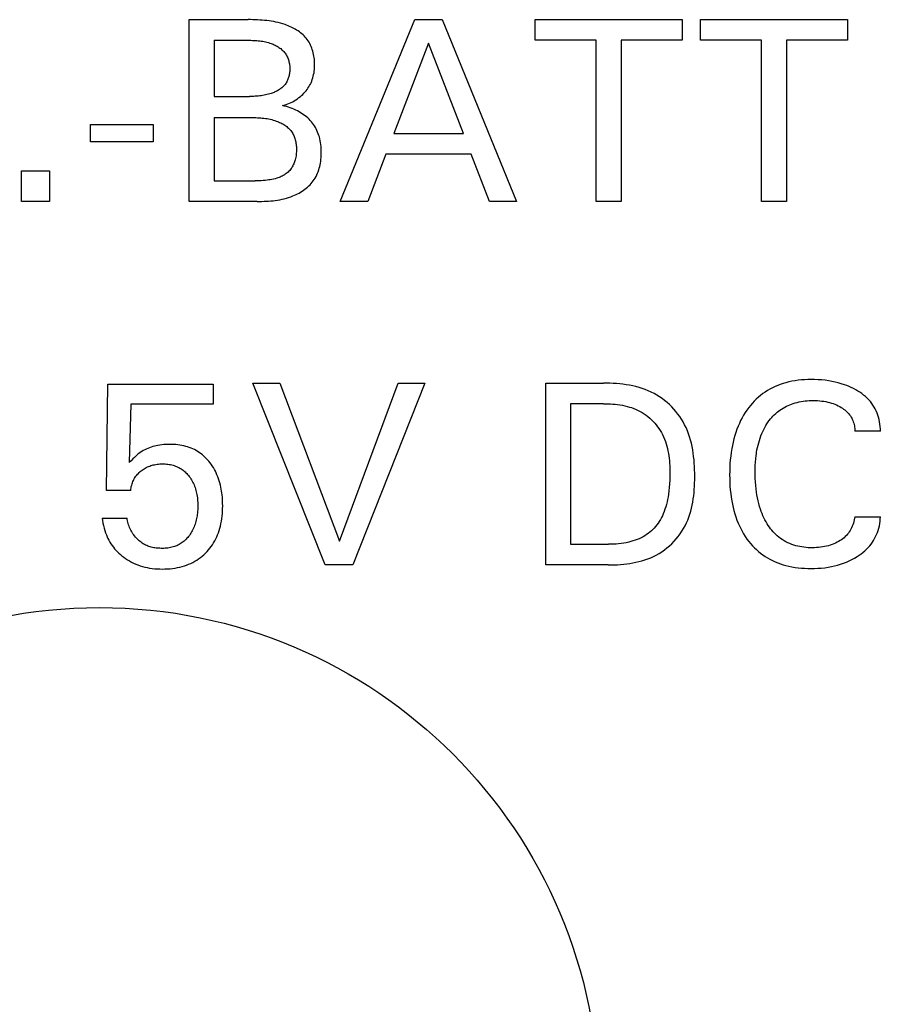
# Model space of a CAD drawing. Extents: x 0 to 841, y 0 to 594.
# Tile 5 of 65: x 131.01 to 140.48, y 309.4 to 320.24. Entities that reach past the tile are written whole.
import ezdxf

# ---------------------------------------------------------------- set-up
doc = ezdxf.new("R2010")
doc.units = 0
doc.header["$LTSCALE"] = 46.255
doc.layers.add('20000_FRONT_O', color=7, linetype='CONTINUOUS')

msp = doc.modelspace()

# ---------------------------------------------------------------- linework, layer by layer
at = {"layer": '20000_FRONT_O', "color": 7, "linetype": 'CONTINUOUS'}
for p, q in [((132.871, 318.238), (132.871, 320.238)), ((132.871, 320.238), (133.519, 320.238)), ((133.545, 320.238), (133.519, 320.238)), ((133.57, 320.237), (133.545, 320.238)), ((133.596, 320.237), (133.57, 320.237)), ((133.622, 320.236), (133.596, 320.237)), ((133.647, 320.234), (133.622, 320.236)), ((133.673, 320.233), (133.647, 320.234)), ((133.699, 320.23), (133.673, 320.233)), ((133.724, 320.228), (133.699, 320.23)), ((133.75, 320.225), (133.724, 320.228)), ((133.775, 320.221), (133.75, 320.225)), ((133.801, 320.216), (133.775, 320.221)), ((133.826, 320.211), (133.801, 320.216)), ((133.851, 320.205), (133.826, 320.211)), ((134.532, 318.238), (135.353, 320.238)), ((135.353, 320.238), (135.654, 320.238)), ((135.654, 320.238), (136.474, 318.238)), ((136.681, 320.011), (136.681, 320.238)), ((136.681, 320.238), (138.296, 320.238)), ((138.296, 320.238), (138.296, 320.011)), ((138.501, 320.011), (138.501, 320.238)), ((138.501, 320.238), (140.116, 320.238)), ((140.116, 320.238), (140.116, 320.011)), ((133.876, 320.199), (133.851, 320.205)), ((133.901, 320.191), (133.876, 320.199)), ((133.926, 320.183), (133.901, 320.191)), ((133.943, 320.177), (133.926, 320.183)), ((133.959, 320.171), (133.943, 320.177)), ((133.976, 320.164), (133.959, 320.171)), ((133.992, 320.157), (133.976, 320.164)), ((134.008, 320.149), (133.992, 320.157)), ((134.024, 320.141), (134.008, 320.149)), ((134.039, 320.132), (134.024, 320.141)), ((134.054, 320.123), (134.039, 320.132)), ((134.069, 320.114), (134.054, 320.123)), ((134.084, 320.104), (134.069, 320.114)), ((134.098, 320.093), (134.084, 320.104)), ((133.145, 320.011), (133.145, 319.393)), ((133.145, 320.011), (133.535, 320.011)), ((133.535, 320.011), (133.551, 320.011)), ((133.551, 320.011), (133.567, 320.01)), ((133.567, 320.01), (133.583, 320.01)), ((133.583, 320.01), (133.6, 320.009)), ((133.6, 320.009), (133.616, 320.008)), ((133.616, 320.008), (133.632, 320.006)), ((133.632, 320.006), (133.648, 320.004)), ((133.648, 320.004), (133.664, 320.002)), ((133.664, 320.002), (133.68, 320)), ((133.68, 320), (133.696, 319.997)), ((133.696, 319.997), (133.712, 319.994)), ((133.712, 319.994), (133.727, 319.99)), ((134.111, 320.082), (134.098, 320.093)), ((134.124, 320.071), (134.111, 320.082)), ((134.137, 320.059), (134.124, 320.071)), ((134.149, 320.046), (134.137, 320.059)), ((134.16, 320.033), (134.149, 320.046)), ((134.17, 320.02), (134.16, 320.033)), ((134.18, 320.005), (134.17, 320.02)), ((134.19, 319.99), (134.18, 320.005)), ((134.199, 319.975), (134.19, 319.99)), ((137.352, 320.011), (136.681, 320.011)), ((137.352, 318.238), (137.352, 320.011)), ((137.625, 320.011), (137.625, 318.238)), ((138.296, 320.011), (137.625, 320.011)), ((139.172, 320.011), (138.501, 320.011)), ((139.172, 318.238), (139.172, 320.011)), ((139.445, 320.011), (139.445, 318.238)), ((140.116, 320.011), (139.445, 320.011)), ((133.727, 319.99), (133.743, 319.986)), ((133.743, 319.986), (133.759, 319.981)), ((133.759, 319.981), (133.774, 319.975)), ((133.774, 319.975), (133.785, 319.971)), ((133.785, 319.971), (133.796, 319.967)), ((133.796, 319.967), (133.807, 319.962)), ((133.807, 319.962), (133.818, 319.957)), ((133.818, 319.957), (133.829, 319.951)), ((133.829, 319.951), (133.839, 319.945)), ((133.839, 319.945), (133.849, 319.939)), ((133.849, 319.939), (133.859, 319.933)), ((133.859, 319.933), (133.869, 319.926)), ((133.869, 319.926), (133.878, 319.919)), ((133.878, 319.919), (133.887, 319.911)), ((133.887, 319.911), (133.896, 319.904)), ((133.896, 319.904), (133.905, 319.896)), ((133.905, 319.896), (133.913, 319.887)), ((133.913, 319.887), (133.92, 319.878)), ((134.206, 319.959), (134.199, 319.975)), ((134.214, 319.943), (134.206, 319.959)), ((134.22, 319.926), (134.214, 319.943)), ((134.226, 319.909), (134.22, 319.926)), ((134.232, 319.892), (134.226, 319.909)), ((134.236, 319.874), (134.232, 319.892)), ((135.505, 319.98), (135.122, 318.986)), ((135.889, 318.986), (135.505, 319.98)), ((133.92, 319.878), (133.927, 319.869)), ((133.927, 319.869), (133.934, 319.86)), ((133.934, 319.86), (133.94, 319.85)), ((133.94, 319.85), (133.945, 319.84)), ((133.945, 319.84), (133.95, 319.83)), ((133.95, 319.83), (133.955, 319.819)), ((133.955, 319.819), (133.959, 319.808)), ((133.959, 319.808), (133.963, 319.797)), ((133.963, 319.797), (133.966, 319.786)), ((133.966, 319.786), (133.969, 319.775)), ((133.969, 319.775), (133.972, 319.763)), ((134.24, 319.856), (134.236, 319.874)), ((134.244, 319.838), (134.24, 319.856)), ((134.246, 319.82), (134.244, 319.838)), ((134.249, 319.802), (134.246, 319.82)), ((134.25, 319.784), (134.249, 319.802)), ((134.251, 319.766), (134.25, 319.784)), ((133.972, 319.763), (133.974, 319.751)), ((133.974, 319.751), (133.976, 319.74)), ((133.976, 319.74), (133.977, 319.728)), ((133.977, 319.669), (133.976, 319.658)), ((133.977, 319.728), (133.978, 319.716)), ((133.978, 319.681), (133.977, 319.669)), ((133.978, 319.716), (133.978, 319.704)), ((133.978, 319.704), (133.978, 319.692)), ((133.978, 319.692), (133.978, 319.681)), ((134.245, 319.652), (134.247, 319.671)), ((134.247, 319.671), (134.25, 319.69)), ((134.25, 319.69), (134.251, 319.709)), ((134.252, 319.747), (134.251, 319.766)), ((134.251, 319.709), (134.252, 319.728)), ((134.252, 319.728), (134.252, 319.747)), ((133.95, 319.563), (133.945, 319.553)), ((133.954, 319.572), (133.95, 319.563)), ((133.958, 319.583), (133.954, 319.572)), ((133.962, 319.593), (133.958, 319.583)), ((133.965, 319.603), (133.962, 319.593)), ((133.968, 319.614), (133.965, 319.603)), ((133.971, 319.625), (133.968, 319.614)), ((133.973, 319.636), (133.971, 319.625)), ((133.975, 319.647), (133.973, 319.636)), ((133.976, 319.658), (133.975, 319.647)), ((134.212, 319.544), (134.22, 319.561)), ((134.22, 319.561), (134.226, 319.579)), ((134.226, 319.579), (134.232, 319.597)), ((134.232, 319.597), (134.237, 319.615)), ((134.237, 319.615), (134.241, 319.633)), ((134.241, 319.633), (134.245, 319.652)), ((133.835, 319.452), (133.825, 319.447)), ((133.845, 319.457), (133.835, 319.452)), ((133.854, 319.463), (133.845, 319.457)), ((133.864, 319.468), (133.854, 319.463)), ((133.873, 319.475), (133.864, 319.468)), ((133.881, 319.481), (133.873, 319.475)), ((133.89, 319.488), (133.881, 319.481)), ((133.898, 319.495), (133.89, 319.488)), ((133.906, 319.502), (133.898, 319.495)), ((133.913, 319.51), (133.906, 319.502)), ((133.92, 319.518), (133.913, 319.51)), ((133.927, 319.526), (133.92, 319.518)), ((133.933, 319.535), (133.927, 319.526)), ((133.939, 319.544), (133.933, 319.535)), ((133.945, 319.553), (133.939, 319.544)), ((134.146, 319.442), (134.157, 319.456)), ((134.157, 319.456), (134.168, 319.469)), ((134.168, 319.469), (134.178, 319.484)), ((134.178, 319.484), (134.188, 319.498)), ((134.188, 319.498), (134.197, 319.513)), ((134.197, 319.513), (134.205, 319.529)), ((134.205, 319.529), (134.212, 319.544)), ((133.145, 319.393), (133.535, 319.393)), ((133.551, 319.393), (133.535, 319.393)), ((133.567, 319.394), (133.551, 319.393)), ((133.583, 319.394), (133.567, 319.394)), ((133.599, 319.395), (133.583, 319.394)), ((133.615, 319.396), (133.599, 319.395)), ((133.631, 319.397), (133.615, 319.396)), ((133.647, 319.399), (133.631, 319.397)), ((133.663, 319.401), (133.647, 319.399)), ((133.679, 319.403), (133.663, 319.401)), ((133.695, 319.406), (133.679, 319.403)), ((133.711, 319.409), (133.695, 319.406)), ((133.727, 319.413), (133.711, 319.409)), ((133.743, 319.417), (133.727, 319.413)), ((133.758, 319.421), (133.743, 319.417)), ((133.774, 319.426), (133.758, 319.421)), ((133.784, 319.43), (133.774, 319.426)), ((133.795, 319.434), (133.784, 319.43)), ((133.805, 319.438), (133.795, 319.434)), ((133.815, 319.442), (133.805, 319.438)), ((133.825, 319.447), (133.815, 319.442)), ((134.011, 319.335), (134.028, 319.345)), ((134.028, 319.345), (134.046, 319.356)), ((134.046, 319.356), (134.063, 319.368)), ((134.063, 319.368), (134.079, 319.38)), ((134.079, 319.38), (134.095, 319.393)), ((134.095, 319.393), (134.108, 319.404)), ((134.108, 319.404), (134.121, 319.416)), ((134.121, 319.416), (134.134, 319.429)), ((134.134, 319.429), (134.146, 319.442)), ((133.899, 319.292), (133.918, 319.297)), ((133.92, 319.287), (133.899, 319.292)), ((133.918, 319.297), (133.937, 319.303)), ((133.942, 319.281), (133.92, 319.287)), ((133.937, 319.303), (133.956, 319.31)), ((133.963, 319.274), (133.942, 319.281)), ((133.956, 319.31), (133.974, 319.318)), ((133.984, 319.267), (133.963, 319.274)), ((133.974, 319.318), (133.993, 319.326)), ((134.004, 319.26), (133.984, 319.267)), ((133.993, 319.326), (134.011, 319.335)), ((134.024, 319.252), (134.004, 319.26)), ((134.043, 319.243), (134.024, 319.252)), ((134.062, 319.234), (134.043, 319.243)), ((134.08, 319.224), (134.062, 319.234)), ((133.145, 319.16), (133.145, 318.464)), ((133.145, 319.16), (133.57, 319.16)), ((133.57, 319.16), (133.588, 319.16)), ((133.588, 319.16), (133.605, 319.16)), ((133.605, 319.16), (133.623, 319.159)), ((133.623, 319.159), (133.64, 319.158)), ((133.64, 319.158), (133.658, 319.157)), ((133.658, 319.157), (133.675, 319.155)), ((133.675, 319.155), (133.693, 319.153)), ((133.693, 319.153), (133.71, 319.151)), ((133.71, 319.151), (133.728, 319.149)), ((133.728, 319.149), (133.745, 319.145)), ((133.745, 319.145), (133.762, 319.142)), ((133.762, 319.142), (133.779, 319.138)), ((133.779, 319.138), (133.796, 319.133)), ((133.796, 319.133), (133.813, 319.128)), ((133.813, 319.128), (133.83, 319.122)), ((134.097, 319.214), (134.08, 319.224)), ((134.114, 319.203), (134.097, 319.214)), ((134.131, 319.192), (134.114, 319.203)), ((134.147, 319.18), (134.131, 319.192)), ((134.161, 319.168), (134.147, 319.18)), ((134.176, 319.156), (134.161, 319.168)), ((134.19, 319.142), (134.176, 319.156)), ((134.203, 319.129), (134.19, 319.142)), ((134.216, 319.114), (134.203, 319.129)), ((131.785, 318.895), (131.785, 319.084)), ((131.785, 319.084), (132.474, 319.084)), ((132.474, 319.084), (132.474, 318.895)), ((133.83, 319.122), (133.842, 319.118)), ((133.842, 319.118), (133.854, 319.113)), ((133.854, 319.113), (133.866, 319.108)), ((133.866, 319.108), (133.878, 319.102)), ((133.878, 319.102), (133.89, 319.096)), ((133.89, 319.096), (133.901, 319.09)), ((133.901, 319.09), (133.912, 319.083)), ((133.912, 319.083), (133.923, 319.076)), ((133.923, 319.076), (133.934, 319.069)), ((133.934, 319.069), (133.944, 319.061)), ((133.944, 319.061), (133.954, 319.053)), ((133.954, 319.053), (133.963, 319.045)), ((133.963, 319.045), (133.972, 319.036)), ((133.972, 319.036), (133.981, 319.027)), ((133.981, 319.027), (133.989, 319.017)), ((133.989, 319.017), (133.996, 319.007)), ((134.228, 319.099), (134.216, 319.114)), ((134.239, 319.084), (134.228, 319.099)), ((134.25, 319.068), (134.239, 319.084)), ((134.26, 319.052), (134.25, 319.068)), ((134.269, 319.035), (134.26, 319.052)), ((134.277, 319.018), (134.269, 319.035)), ((134.285, 319.001), (134.277, 319.018)), ((133.996, 319.007), (134.003, 318.997)), ((134.003, 318.997), (134.01, 318.987)), ((134.01, 318.987), (134.016, 318.976)), ((134.016, 318.976), (134.021, 318.964)), ((134.021, 318.964), (134.026, 318.953)), ((134.026, 318.953), (134.03, 318.941)), ((134.03, 318.941), (134.034, 318.929)), ((134.034, 318.929), (134.038, 318.917)), ((134.038, 318.917), (134.041, 318.905)), ((134.292, 318.983), (134.285, 319.001)), ((134.298, 318.965), (134.292, 318.983)), ((134.304, 318.947), (134.298, 318.965)), ((134.309, 318.926), (134.304, 318.947)), ((134.314, 318.906), (134.309, 318.926)), ((135.122, 318.986), (135.889, 318.986)), ((132.474, 318.895), (131.785, 318.895)), ((134.041, 318.905), (134.044, 318.892)), ((134.044, 318.892), (134.046, 318.88)), ((134.046, 318.88), (134.048, 318.867)), ((134.048, 318.867), (134.05, 318.854)), ((134.05, 318.854), (134.051, 318.841)), ((134.051, 318.841), (134.051, 318.829)), ((134.051, 318.829), (134.052, 318.816)), ((134.052, 318.8), (134.051, 318.785)), ((134.052, 318.816), (134.052, 318.8)), ((134.317, 318.885), (134.314, 318.906)), ((134.32, 318.864), (134.317, 318.885)), ((134.323, 318.843), (134.32, 318.864)), ((134.324, 318.822), (134.323, 318.843)), ((134.325, 318.801), (134.324, 318.822)), ((134.325, 318.779), (134.325, 318.801)), ((134.037, 318.694), (134.034, 318.683)), ((134.041, 318.709), (134.037, 318.694)), ((134.044, 318.724), (134.041, 318.709)), ((134.047, 318.739), (134.044, 318.724)), ((134.049, 318.754), (134.047, 318.739)), ((134.05, 318.77), (134.049, 318.754)), ((134.051, 318.785), (134.05, 318.77)), ((134.319, 318.68), (134.321, 318.7)), ((134.321, 318.7), (134.323, 318.72)), ((134.323, 318.72), (134.324, 318.739)), ((134.324, 318.739), (134.325, 318.759)), ((134.325, 318.759), (134.325, 318.779)), ((135.034, 318.759), (134.836, 318.238)), ((135.975, 318.759), (135.034, 318.759)), ((136.177, 318.238), (135.975, 318.759)), ((133.985, 318.589), (133.977, 318.579)), ((133.993, 318.599), (133.985, 318.589)), ((133.999, 318.608), (133.993, 318.599)), ((134.005, 318.618), (133.999, 318.608)), ((134.011, 318.629), (134.005, 318.618)), ((134.016, 318.639), (134.011, 318.629)), ((134.021, 318.65), (134.016, 318.639)), ((134.026, 318.661), (134.021, 318.65)), ((134.03, 318.672), (134.026, 318.661)), ((134.034, 318.683), (134.03, 318.672)), ((134.291, 318.565), (134.297, 318.584)), ((134.297, 318.584), (134.303, 318.602)), ((134.303, 318.602), (134.308, 318.621)), ((134.308, 318.621), (134.312, 318.641)), ((134.312, 318.641), (134.316, 318.66)), ((134.316, 318.66), (134.319, 318.68)), ((131.026, 318.238), (131.026, 318.575)), ((131.026, 318.575), (131.335, 318.575)), ((131.335, 318.575), (131.335, 318.238)), ((133.746, 318.474), (133.728, 318.472)), ((133.764, 318.477), (133.746, 318.474)), ((133.782, 318.48), (133.764, 318.477)), ((133.8, 318.484), (133.782, 318.48)), ((133.818, 318.488), (133.8, 318.484)), ((133.836, 318.493), (133.818, 318.488)), ((133.848, 318.497), (133.836, 318.493)), ((133.86, 318.502), (133.848, 318.497)), ((133.872, 318.506), (133.86, 318.502)), ((133.884, 318.511), (133.872, 318.506)), ((133.896, 318.517), (133.884, 318.511)), ((133.907, 318.523), (133.896, 318.517)), ((133.919, 318.53), (133.907, 318.523)), ((133.929, 318.537), (133.919, 318.53)), ((133.94, 318.544), (133.929, 318.537)), ((133.949, 318.552), (133.94, 318.544)), ((133.959, 318.561), (133.949, 318.552)), ((133.968, 318.569), (133.959, 318.561)), ((133.977, 318.579), (133.968, 318.569)), ((134.237, 318.463), (134.247, 318.478)), ((134.247, 318.478), (134.257, 318.495)), ((134.257, 318.495), (134.267, 318.512)), ((134.267, 318.512), (134.276, 318.529)), ((134.276, 318.529), (134.283, 318.547)), ((134.283, 318.547), (134.291, 318.565)), ((133.145, 318.464), (133.597, 318.464)), ((133.619, 318.465), (133.597, 318.464)), ((133.641, 318.465), (133.619, 318.465)), ((133.663, 318.466), (133.641, 318.465)), ((133.685, 318.467), (133.663, 318.466)), ((133.707, 318.469), (133.685, 318.467)), ((133.728, 318.472), (133.707, 318.469)), ((134.129, 318.361), (134.144, 318.372)), ((134.144, 318.372), (134.159, 318.383)), ((134.159, 318.383), (134.173, 318.395)), ((134.173, 318.395), (134.187, 318.408)), ((134.187, 318.408), (134.201, 318.421)), ((134.201, 318.421), (134.213, 318.434)), ((134.213, 318.434), (134.225, 318.449)), ((134.225, 318.449), (134.237, 318.463)), ((133.844, 318.252), (133.869, 318.257)), ((133.869, 318.257), (133.893, 318.262)), ((133.893, 318.262), (133.917, 318.267)), ((133.917, 318.267), (133.941, 318.274)), ((133.941, 318.274), (133.965, 318.281)), ((133.965, 318.281), (133.989, 318.289)), ((133.989, 318.289), (134.012, 318.298)), ((134.012, 318.298), (134.03, 318.305)), ((134.03, 318.305), (134.047, 318.313)), ((134.047, 318.313), (134.064, 318.322)), ((134.064, 318.322), (134.081, 318.33)), ((134.081, 318.33), (134.097, 318.34)), ((134.097, 318.34), (134.113, 318.35)), ((134.113, 318.35), (134.129, 318.361)), ((131.335, 318.238), (131.026, 318.238)), ((133.621, 318.238), (132.871, 318.238)), ((133.621, 318.238), (133.646, 318.238)), ((133.646, 318.238), (133.671, 318.238)), ((133.671, 318.238), (133.695, 318.239)), ((133.695, 318.239), (133.72, 318.24)), ((133.72, 318.24), (133.745, 318.241)), ((133.745, 318.241), (133.77, 318.243)), ((133.77, 318.243), (133.795, 318.246)), ((133.795, 318.246), (133.819, 318.249)), ((133.819, 318.249), (133.844, 318.252)), ((134.836, 318.238), (134.532, 318.238)), ((136.474, 318.238), (136.177, 318.238)), ((137.625, 318.238), (137.352, 318.238)), ((139.445, 318.238), (139.172, 318.238)), ((131.96, 315.057), (131.977, 316.226)), ((131.977, 316.226), (133.135, 316.226)), ((133.135, 316.226), (133.135, 316.008)), ((134.367, 314.238), (133.573, 316.238)), ((133.573, 316.238), (133.869, 316.238)), ((133.869, 316.238), (134.524, 314.5)), ((134.524, 314.5), (135.17, 316.238)), ((135.466, 316.238), (134.673, 314.238)), ((135.17, 316.238), (135.466, 316.238)), ((136.796, 314.238), (136.796, 316.238)), ((136.796, 316.238), (137.43, 316.238)), ((137.465, 316.237), (137.43, 316.238)), ((137.501, 316.237), (137.465, 316.237)), ((137.537, 316.235), (137.501, 316.237)), ((137.573, 316.233), (137.537, 316.235)), ((137.61, 316.229), (137.573, 316.233)), ((137.646, 316.226), (137.61, 316.229)), ((137.682, 316.221), (137.646, 316.226)), ((137.717, 316.215), (137.682, 316.221)), ((137.753, 316.208), (137.717, 316.215)), ((137.788, 316.2), (137.753, 316.208)), ((137.823, 316.19), (137.788, 316.2)), ((139.32, 316.201), (139.291, 316.187)), ((139.349, 316.213), (139.32, 316.201)), ((139.378, 316.224), (139.349, 316.213)), ((139.408, 316.234), (139.378, 316.224)), ((139.438, 316.243), (139.408, 316.234)), ((139.472, 316.252), (139.438, 316.243)), ((139.506, 316.259), (139.472, 316.252)), ((139.541, 316.265), (139.506, 316.259)), ((139.575, 316.269), (139.541, 316.265)), ((139.61, 316.273), (139.575, 316.269)), ((139.645, 316.275), (139.61, 316.273)), ((139.68, 316.277), (139.645, 316.275)), ((139.715, 316.277), (139.68, 316.277)), ((139.754, 316.277), (139.715, 316.277)), ((139.793, 316.275), (139.754, 316.277)), ((139.832, 316.273), (139.793, 316.275)), ((139.872, 316.269), (139.832, 316.273)), ((139.911, 316.263), (139.872, 316.269)), ((139.946, 316.257), (139.911, 316.263)), ((139.98, 316.25), (139.946, 316.257)), ((140.015, 316.242), (139.98, 316.25)), ((140.049, 316.232), (140.015, 316.242)), ((140.083, 316.221), (140.049, 316.232)), ((140.109, 316.212), (140.083, 316.221)), ((140.134, 316.202), (140.109, 316.212)), ((140.159, 316.19), (140.134, 316.202)), ((137.857, 316.18), (137.823, 316.19)), ((137.891, 316.168), (137.857, 316.18)), ((137.924, 316.154), (137.891, 316.168)), ((137.957, 316.14), (137.924, 316.154)), ((137.989, 316.123), (137.957, 316.14)), ((138.019, 316.106), (137.989, 316.123)), ((138.048, 316.088), (138.019, 316.106)), ((139.16, 316.103), (139.136, 316.083)), ((139.184, 316.122), (139.16, 316.103)), ((139.21, 316.14), (139.184, 316.122)), ((139.236, 316.157), (139.21, 316.14)), ((139.263, 316.173), (139.236, 316.157)), ((139.291, 316.187), (139.263, 316.173)), ((140.184, 316.178), (140.159, 316.19)), ((140.208, 316.165), (140.184, 316.178)), ((140.232, 316.151), (140.208, 316.165)), ((140.254, 316.137), (140.232, 316.151)), ((140.275, 316.122), (140.254, 316.137)), ((140.295, 316.107), (140.275, 316.122)), ((140.315, 316.09), (140.295, 316.107)), ((140.334, 316.072), (140.315, 316.09)), ((132.228, 316.008), (132.212, 315.365)), ((133.135, 316.008), (132.228, 316.008)), ((137.07, 316.011), (137.07, 314.464)), ((137.43, 316.011), (137.07, 316.011)), ((137.43, 316.011), (137.456, 316.011)), ((137.456, 316.011), (137.482, 316.01)), ((137.482, 316.01), (137.508, 316.009)), ((137.508, 316.009), (137.534, 316.007)), ((137.534, 316.007), (137.561, 316.005)), ((137.561, 316.005), (137.587, 316.002)), ((137.587, 316.002), (137.613, 315.998)), ((137.613, 315.998), (137.639, 315.994)), ((137.639, 315.994), (137.665, 315.988)), ((137.665, 315.988), (137.691, 315.982)), ((137.691, 315.982), (137.716, 315.975)), ((138.077, 316.068), (138.048, 316.088)), ((138.104, 316.047), (138.077, 316.068)), ((138.131, 316.025), (138.104, 316.047)), ((138.157, 316.001), (138.131, 316.025)), ((138.182, 315.977), (138.157, 316.001)), ((139.049, 315.993), (139.03, 315.968)), ((139.07, 316.017), (139.049, 315.993)), ((139.091, 316.04), (139.07, 316.017)), ((139.113, 316.062), (139.091, 316.04)), ((139.136, 316.083), (139.113, 316.062)), ((139.426, 315.974), (139.445, 315.984)), ((139.445, 315.984), (139.463, 315.992)), ((139.463, 315.992), (139.482, 316)), ((139.482, 316), (139.501, 316.008)), ((139.501, 316.008), (139.521, 316.014)), ((139.521, 316.014), (139.54, 316.02)), ((139.54, 316.02), (139.562, 316.026)), ((139.562, 316.026), (139.584, 316.031)), ((139.584, 316.031), (139.607, 316.035)), ((139.607, 316.035), (139.629, 316.039)), ((139.629, 316.039), (139.652, 316.042)), ((139.652, 316.042), (139.675, 316.044)), ((139.675, 316.044), (139.697, 316.045)), ((139.697, 316.045), (139.72, 316.046)), ((139.72, 316.046), (139.743, 316.046)), ((139.743, 316.046), (139.766, 316.046)), ((139.766, 316.046), (139.789, 316.045)), ((139.789, 316.045), (139.812, 316.043)), ((139.812, 316.043), (139.835, 316.041)), ((139.835, 316.041), (139.858, 316.038)), ((139.858, 316.038), (139.879, 316.034)), ((139.879, 316.034), (139.9, 316.03)), ((139.9, 316.03), (139.92, 316.025)), ((139.92, 316.025), (139.94, 316.019)), ((139.94, 316.019), (139.96, 316.012)), ((139.96, 316.012), (139.979, 316.005)), ((139.979, 316.005), (139.997, 315.998)), ((139.997, 315.998), (140.015, 315.989)), ((140.015, 315.989), (140.032, 315.98)), ((140.352, 316.054), (140.334, 316.072)), ((140.369, 316.035), (140.352, 316.054)), ((140.384, 316.015), (140.369, 316.035)), ((140.398, 315.996), (140.384, 316.015)), ((140.41, 315.975), (140.398, 315.996)), ((137.716, 315.975), (137.741, 315.968)), ((137.741, 315.968), (137.766, 315.959)), ((137.766, 315.959), (137.79, 315.949)), ((137.79, 315.949), (137.813, 315.938)), ((137.813, 315.938), (137.837, 315.926)), ((137.837, 315.926), (137.859, 315.913)), ((137.859, 315.913), (137.88, 315.9)), ((137.88, 315.9), (137.901, 315.885)), ((137.901, 315.885), (137.921, 315.869)), ((138.206, 315.951), (138.182, 315.977)), ((138.229, 315.925), (138.206, 315.951)), ((138.25, 315.897), (138.229, 315.925)), ((138.271, 315.869), (138.25, 315.897)), ((138.973, 315.884), (138.957, 315.855)), ((138.991, 315.913), (138.973, 315.884)), ((139.01, 315.941), (138.991, 315.913)), ((139.03, 315.968), (139.01, 315.941)), ((139.283, 315.859), (139.297, 315.874)), ((139.297, 315.874), (139.312, 315.889)), ((139.312, 315.889), (139.327, 315.903)), ((139.327, 315.903), (139.342, 315.917)), ((139.342, 315.917), (139.358, 315.93)), ((139.358, 315.93), (139.374, 315.942)), ((139.374, 315.942), (139.391, 315.953)), ((139.391, 315.953), (139.409, 315.964)), ((139.409, 315.964), (139.426, 315.974)), ((140.032, 315.98), (140.049, 315.97)), ((140.049, 315.97), (140.062, 315.961)), ((140.062, 315.961), (140.075, 315.953)), ((140.075, 315.953), (140.087, 315.943)), ((140.087, 315.943), (140.099, 315.933)), ((140.099, 315.933), (140.111, 315.923)), ((140.111, 315.923), (140.121, 315.912)), ((140.121, 315.912), (140.132, 315.9)), ((140.132, 315.9), (140.141, 315.889)), ((140.141, 315.889), (140.149, 315.877)), ((140.149, 315.877), (140.157, 315.865)), ((140.422, 315.954), (140.41, 315.975)), ((140.433, 315.932), (140.422, 315.954)), ((140.443, 315.909), (140.433, 315.932)), ((140.451, 315.887), (140.443, 315.909)), ((140.459, 315.862), (140.451, 315.887)), ((137.921, 315.869), (137.941, 315.853)), ((137.941, 315.853), (137.96, 315.835)), ((137.96, 315.835), (137.978, 315.817)), ((137.978, 315.817), (137.995, 315.798)), ((137.995, 315.798), (138.012, 315.778)), ((138.012, 315.778), (138.027, 315.758)), ((138.29, 315.84), (138.271, 315.869)), ((138.308, 315.811), (138.29, 315.84)), ((138.324, 315.78), (138.308, 315.811)), ((138.34, 315.748), (138.324, 315.78)), ((138.913, 315.764), (138.9, 315.73)), ((138.927, 315.795), (138.913, 315.764)), ((138.941, 315.825), (138.927, 315.795)), ((138.957, 315.855), (138.941, 315.825)), ((139.206, 315.748), (139.218, 315.77)), ((139.218, 315.77), (139.231, 315.791)), ((139.231, 315.791), (139.245, 315.811)), ((139.245, 315.811), (139.257, 315.828)), ((139.257, 315.828), (139.27, 315.844)), ((139.27, 315.844), (139.283, 315.859)), ((140.157, 315.865), (140.164, 315.853)), ((140.164, 315.853), (140.17, 315.84)), ((140.17, 315.84), (140.176, 315.826)), ((140.176, 315.826), (140.181, 315.813)), ((140.181, 315.813), (140.186, 315.798)), ((140.186, 315.798), (140.19, 315.784)), ((140.19, 315.784), (140.193, 315.768)), ((140.193, 315.768), (140.196, 315.753)), ((140.466, 315.837), (140.459, 315.862)), ((140.471, 315.811), (140.466, 315.837)), ((140.475, 315.785), (140.471, 315.811)), ((140.477, 315.759), (140.475, 315.785)), ((138.027, 315.758), (138.042, 315.737)), ((138.042, 315.737), (138.056, 315.716)), ((138.056, 315.716), (138.069, 315.694)), ((138.069, 315.694), (138.081, 315.671)), ((138.081, 315.671), (138.093, 315.647)), ((138.355, 315.714), (138.34, 315.748)), ((138.368, 315.681), (138.355, 315.714)), ((138.38, 315.646), (138.368, 315.681)), ((138.877, 315.66), (138.867, 315.625)), ((138.888, 315.695), (138.877, 315.66)), ((138.9, 315.73), (138.888, 315.695)), ((139.156, 315.634), (139.165, 315.659)), ((139.165, 315.659), (139.174, 315.682)), ((139.174, 315.682), (139.184, 315.705)), ((139.184, 315.705), (139.195, 315.727)), ((139.195, 315.727), (139.206, 315.748)), ((140.196, 315.753), (140.197, 315.738)), ((140.197, 315.738), (140.198, 315.723)), ((140.198, 315.723), (140.198, 315.708)), ((140.479, 315.708), (140.198, 315.708)), ((140.479, 315.733), (140.477, 315.759)), ((140.479, 315.708), (140.479, 315.733)), ((132.508, 315.549), (132.489, 315.545)), ((132.527, 315.553), (132.508, 315.549)), ((132.549, 315.557), (132.527, 315.553)), ((132.57, 315.56), (132.549, 315.557)), ((132.591, 315.562), (132.57, 315.56)), ((132.613, 315.563), (132.591, 315.562)), ((132.634, 315.564), (132.613, 315.563)), ((132.656, 315.564), (132.634, 315.564)), ((132.678, 315.564), (132.656, 315.564)), ((132.7, 315.563), (132.678, 315.564)), ((132.723, 315.562), (132.7, 315.563)), ((132.745, 315.559), (132.723, 315.562)), ((132.767, 315.556), (132.745, 315.559)), ((132.789, 315.552), (132.767, 315.556)), ((132.811, 315.548), (132.789, 315.552)), ((132.833, 315.542), (132.811, 315.548)), ((138.093, 315.647), (138.103, 315.622)), ((138.103, 315.622), (138.113, 315.597)), ((138.113, 315.597), (138.121, 315.571)), ((138.121, 315.571), (138.129, 315.545)), ((138.39, 315.611), (138.38, 315.646)), ((138.399, 315.576), (138.39, 315.611)), ((138.407, 315.54), (138.399, 315.576)), ((138.85, 315.553), (138.843, 315.517)), ((138.858, 315.589), (138.85, 315.553)), ((138.867, 315.625), (138.858, 315.589)), ((139.127, 315.529), (139.133, 315.556)), ((139.133, 315.556), (139.14, 315.582)), ((139.14, 315.582), (139.147, 315.608)), ((139.147, 315.608), (139.156, 315.634)), ((132.296, 315.446), (132.286, 315.437)), ((132.307, 315.455), (132.296, 315.446)), ((132.318, 315.464), (132.307, 315.455)), ((132.333, 315.475), (132.318, 315.464)), ((132.349, 315.485), (132.333, 315.475)), ((132.365, 315.495), (132.349, 315.485)), ((132.381, 315.504), (132.365, 315.495)), ((132.398, 315.512), (132.381, 315.504)), ((132.415, 315.52), (132.398, 315.512)), ((132.433, 315.527), (132.415, 315.52)), ((132.452, 315.534), (132.433, 315.527)), ((132.47, 315.54), (132.452, 315.534)), ((132.489, 315.545), (132.47, 315.54)), ((132.852, 315.536), (132.833, 315.542)), ((132.872, 315.53), (132.852, 315.536)), ((132.891, 315.522), (132.872, 315.53)), ((132.91, 315.514), (132.891, 315.522)), ((132.928, 315.506), (132.91, 315.514)), ((132.946, 315.496), (132.928, 315.506)), ((132.964, 315.486), (132.946, 315.496)), ((132.981, 315.475), (132.964, 315.486)), ((132.997, 315.463), (132.981, 315.475)), ((133.014, 315.451), (132.997, 315.463)), ((133.029, 315.438), (133.014, 315.451)), ((138.129, 315.545), (138.136, 315.519)), ((138.136, 315.519), (138.141, 315.492)), ((138.141, 315.492), (138.146, 315.465)), ((138.146, 315.465), (138.15, 315.438)), ((138.414, 315.504), (138.407, 315.54)), ((138.42, 315.468), (138.414, 315.504)), ((138.424, 315.432), (138.42, 315.468)), ((138.837, 315.476), (138.832, 315.435)), ((138.843, 315.517), (138.837, 315.476)), ((139.108, 315.405), (139.112, 315.44)), ((139.112, 315.44), (139.114, 315.458)), ((139.114, 315.458), (139.117, 315.476)), ((139.117, 315.476), (139.121, 315.503)), ((139.121, 315.503), (139.127, 315.529)), ((132.231, 315.384), (132.212, 315.365)), ((132.25, 315.404), (132.231, 315.384)), ((132.268, 315.421), (132.25, 315.404)), ((132.286, 315.437), (132.268, 315.421)), ((132.449, 315.33), (132.462, 315.334)), ((132.462, 315.334), (132.475, 315.337)), ((132.475, 315.337), (132.489, 315.34)), ((132.489, 315.34), (132.503, 315.343)), ((132.503, 315.343), (132.518, 315.345)), ((132.518, 315.345), (132.532, 315.347)), ((132.532, 315.347), (132.547, 315.348)), ((132.547, 315.348), (132.562, 315.349)), ((132.562, 315.349), (132.576, 315.349)), ((132.576, 315.349), (132.591, 315.349)), ((132.591, 315.349), (132.606, 315.348)), ((132.606, 315.348), (132.621, 315.347)), ((132.621, 315.347), (132.636, 315.345)), ((132.636, 315.345), (132.651, 315.343)), ((132.651, 315.343), (132.665, 315.341)), ((132.665, 315.341), (132.68, 315.337)), ((132.68, 315.337), (132.694, 315.334)), ((132.694, 315.334), (132.707, 315.33)), ((133.044, 315.424), (133.029, 315.438)), ((133.059, 315.409), (133.044, 315.424)), ((133.073, 315.395), (133.059, 315.409)), ((133.087, 315.379), (133.073, 315.395)), ((133.099, 315.363), (133.087, 315.379)), ((133.113, 315.345), (133.099, 315.363)), ((133.125, 315.327), (133.113, 315.345)), ((138.15, 315.438), (138.154, 315.411)), ((138.154, 315.411), (138.157, 315.384)), ((138.157, 315.384), (138.159, 315.356)), ((138.159, 315.356), (138.16, 315.329)), ((138.428, 315.395), (138.424, 315.432)), ((138.431, 315.358), (138.428, 315.395)), ((138.434, 315.321), (138.431, 315.358)), ((138.824, 315.353), (138.822, 315.311)), ((138.827, 315.394), (138.824, 315.353)), ((138.832, 315.435), (138.827, 315.394)), ((139.101, 315.297), (139.102, 315.333)), ((139.102, 315.333), (139.105, 315.369)), ((139.105, 315.369), (139.108, 315.405)), ((132.285, 315.213), (132.293, 315.224)), ((132.293, 315.224), (132.302, 315.235)), ((132.302, 315.235), (132.312, 315.245)), ((132.312, 315.245), (132.322, 315.254)), ((132.322, 315.254), (132.332, 315.264)), ((132.332, 315.264), (132.342, 315.272)), ((132.342, 315.272), (132.353, 315.281)), ((132.353, 315.281), (132.364, 315.288)), ((132.364, 315.288), (132.375, 315.296)), ((132.375, 315.296), (132.387, 315.303)), ((132.387, 315.303), (132.399, 315.309)), ((132.399, 315.309), (132.411, 315.315)), ((132.411, 315.315), (132.423, 315.32)), ((132.423, 315.32), (132.436, 315.325)), ((132.436, 315.325), (132.449, 315.33)), ((132.707, 315.33), (132.72, 315.325)), ((132.72, 315.325), (132.733, 315.32)), ((132.733, 315.32), (132.745, 315.314)), ((132.745, 315.314), (132.757, 315.308)), ((132.757, 315.308), (132.769, 315.302)), ((132.769, 315.302), (132.781, 315.295)), ((132.781, 315.295), (132.792, 315.287)), ((132.792, 315.287), (132.804, 315.279)), ((132.804, 315.279), (132.814, 315.27)), ((132.814, 315.27), (132.825, 315.261)), ((132.825, 315.261), (132.835, 315.252)), ((132.835, 315.252), (132.844, 315.242)), ((132.844, 315.242), (132.854, 315.232)), ((132.854, 315.232), (132.863, 315.221)), ((133.137, 315.308), (133.125, 315.327)), ((133.148, 315.289), (133.137, 315.308)), ((133.159, 315.269), (133.148, 315.289)), ((133.168, 315.249), (133.159, 315.269)), ((133.177, 315.229), (133.168, 315.249)), ((133.186, 315.207), (133.177, 315.229)), ((138.16, 315.329), (138.162, 315.302)), ((138.162, 315.302), (138.162, 315.274)), ((138.162, 315.274), (138.162, 315.247)), ((138.162, 315.247), (138.162, 315.208)), ((138.435, 315.283), (138.434, 315.321)), ((138.436, 315.246), (138.435, 315.283)), ((138.436, 315.209), (138.436, 315.246)), ((138.821, 315.27), (138.82, 315.228)), ((138.82, 315.228), (138.821, 315.187)), ((138.822, 315.311), (138.821, 315.27)), ((139.101, 315.261), (139.101, 315.297)), ((139.101, 315.224), (139.101, 315.261)), ((139.102, 315.187), (139.101, 315.224)), ((132.238, 315.114), (132.242, 315.128)), ((132.242, 315.128), (132.247, 315.141)), ((132.247, 315.141), (132.252, 315.154)), ((132.252, 315.154), (132.257, 315.167)), ((132.257, 315.167), (132.263, 315.179)), ((132.263, 315.179), (132.27, 315.191)), ((132.27, 315.191), (132.277, 315.202)), ((132.277, 315.202), (132.285, 315.213)), ((132.863, 315.221), (132.871, 315.21)), ((132.871, 315.21), (132.88, 315.198)), ((132.88, 315.198), (132.888, 315.185)), ((132.888, 315.185), (132.896, 315.173)), ((132.896, 315.173), (132.904, 315.159)), ((132.904, 315.159), (132.911, 315.146)), ((132.911, 315.146), (132.918, 315.133)), ((132.918, 315.133), (132.924, 315.119)), ((132.924, 315.119), (132.93, 315.104)), ((133.194, 315.184), (133.186, 315.207)), ((133.202, 315.162), (133.194, 315.184)), ((133.208, 315.139), (133.202, 315.162)), ((133.214, 315.116), (133.208, 315.139)), ((133.219, 315.093), (133.214, 315.116)), ((138.159, 315.13), (138.156, 315.091)), ((138.161, 315.169), (138.159, 315.13)), ((138.162, 315.208), (138.161, 315.169)), ((138.433, 315.103), (138.435, 315.138)), ((138.435, 315.138), (138.436, 315.173)), ((138.436, 315.173), (138.436, 315.209)), ((138.821, 315.187), (138.822, 315.146)), ((138.822, 315.146), (138.824, 315.105)), ((139.104, 315.15), (139.102, 315.187)), ((139.107, 315.113), (139.104, 315.15)), ((132.228, 315.057), (131.96, 315.057)), ((132.228, 315.057), (132.229, 315.071)), ((132.229, 315.071), (132.231, 315.086)), ((132.231, 315.086), (132.234, 315.1)), ((132.234, 315.1), (132.238, 315.114)), ((132.93, 315.104), (132.935, 315.089)), ((132.935, 315.089), (132.94, 315.074)), ((132.94, 315.074), (132.945, 315.058)), ((132.945, 315.058), (132.949, 315.043)), ((132.949, 315.043), (132.952, 315.027)), ((132.952, 315.027), (132.956, 315.012)), ((132.956, 315.012), (132.958, 314.994)), ((133.224, 315.07), (133.219, 315.093)), ((133.228, 315.049), (133.224, 315.07)), ((133.231, 315.029), (133.228, 315.049)), ((133.233, 315.009), (133.231, 315.029)), ((133.236, 314.978), (133.233, 315.009)), ((138.147, 315.014), (138.142, 314.986)), ((138.152, 315.052), (138.147, 315.014)), ((138.156, 315.091), (138.152, 315.052)), ((138.425, 314.998), (138.428, 315.033)), ((138.428, 315.033), (138.431, 315.068)), ((138.431, 315.068), (138.433, 315.103)), ((138.824, 315.105), (138.827, 315.064)), ((138.827, 315.064), (138.832, 315.023)), ((138.832, 315.023), (138.837, 314.982)), ((139.111, 315.076), (139.107, 315.113)), ((139.116, 315.039), (139.111, 315.076)), ((139.121, 315.007), (139.116, 315.039)), ((139.127, 314.975), (139.121, 315.007)), ((132.958, 314.994), (132.961, 314.977)), ((132.961, 314.977), (132.963, 314.959)), ((132.963, 314.959), (132.964, 314.941)), ((132.964, 314.941), (132.965, 314.924)), ((132.965, 314.924), (132.966, 314.906)), ((132.966, 314.906), (132.966, 314.888)), ((133.238, 314.947), (133.236, 314.978)), ((133.239, 314.916), (133.238, 314.947)), ((133.24, 314.885), (133.239, 314.916)), ((138.124, 314.904), (138.117, 314.877)), ((138.131, 314.931), (138.124, 314.904)), ((138.137, 314.958), (138.131, 314.931)), ((138.142, 314.986), (138.137, 314.958)), ((138.408, 314.895), (138.415, 314.929)), ((138.415, 314.929), (138.42, 314.964)), ((138.42, 314.964), (138.425, 314.998)), ((138.837, 314.982), (138.844, 314.942)), ((138.844, 314.942), (138.85, 314.906)), ((138.85, 314.906), (138.858, 314.87)), ((139.133, 314.943), (139.127, 314.975)), ((139.141, 314.912), (139.133, 314.943)), ((139.15, 314.88), (139.141, 314.912)), ((132.96, 314.791), (132.958, 314.778)), ((132.962, 314.805), (132.96, 314.791)), ((132.964, 314.826), (132.962, 314.805)), ((132.965, 314.847), (132.964, 314.826)), ((132.966, 314.867), (132.965, 314.847)), ((132.966, 314.888), (132.966, 314.867)), ((133.234, 314.773), (133.236, 314.801)), ((133.236, 314.801), (133.238, 314.829)), ((133.238, 314.829), (133.239, 314.857)), ((133.239, 314.857), (133.24, 314.885)), ((138.09, 314.801), (138.08, 314.779)), ((138.099, 314.824), (138.09, 314.801)), ((138.108, 314.85), (138.099, 314.824)), ((138.117, 314.877), (138.108, 314.85)), ((138.371, 314.763), (138.382, 314.796)), ((138.382, 314.796), (138.392, 314.829)), ((138.392, 314.829), (138.401, 314.862)), ((138.401, 314.862), (138.408, 314.895)), ((138.858, 314.87), (138.867, 314.835)), ((138.867, 314.835), (138.877, 314.8)), ((138.877, 314.8), (138.888, 314.765)), ((139.16, 314.849), (139.15, 314.88)), ((139.168, 314.825), (139.16, 314.849)), ((139.177, 314.802), (139.168, 314.825)), ((139.187, 314.779), (139.177, 314.802)), ((131.914, 314.752), (131.918, 314.725)), ((131.914, 314.752), (132.188, 314.752)), ((131.918, 314.725), (131.922, 314.697)), ((131.922, 314.697), (131.927, 314.67)), ((132.19, 314.737), (132.188, 314.752)), ((132.193, 314.722), (132.19, 314.737)), ((132.196, 314.707), (132.193, 314.722)), ((132.2, 314.692), (132.196, 314.707)), ((132.204, 314.678), (132.2, 314.692)), ((132.936, 314.686), (132.93, 314.67)), ((132.941, 314.701), (132.936, 314.686)), ((132.945, 314.716), (132.941, 314.701)), ((132.949, 314.732), (132.945, 314.716)), ((132.953, 314.748), (132.949, 314.732)), ((132.956, 314.764), (132.953, 314.748)), ((132.958, 314.778), (132.956, 314.764)), ((133.215, 314.665), (133.22, 314.69)), ((133.22, 314.69), (133.226, 314.717)), ((133.226, 314.717), (133.23, 314.745)), ((133.23, 314.745), (133.234, 314.773)), ((138.033, 314.696), (138.019, 314.677)), ((138.046, 314.716), (138.033, 314.696)), ((138.059, 314.737), (138.046, 314.716)), ((138.07, 314.758), (138.059, 314.737)), ((138.08, 314.779), (138.07, 314.758)), ((138.33, 314.669), (138.345, 314.7)), ((138.345, 314.7), (138.359, 314.731)), ((138.359, 314.731), (138.371, 314.763)), ((138.888, 314.765), (138.9, 314.731)), ((138.9, 314.731), (138.914, 314.697)), ((138.914, 314.697), (138.927, 314.667)), ((139.198, 314.756), (139.187, 314.779)), ((139.209, 314.734), (139.198, 314.756)), ((139.221, 314.712), (139.209, 314.734)), ((139.234, 314.69), (139.221, 314.712)), ((139.246, 314.672), (139.234, 314.69)), ((140.183, 314.696), (140.177, 314.679)), ((140.188, 314.714), (140.183, 314.696)), ((140.192, 314.732), (140.188, 314.714)), ((140.196, 314.75), (140.192, 314.732)), ((140.198, 314.768), (140.196, 314.75)), ((140.198, 314.768), (140.479, 314.768)), ((140.468, 314.667), (140.472, 314.692)), ((140.472, 314.692), (140.476, 314.717)), ((140.476, 314.717), (140.478, 314.742)), ((140.478, 314.742), (140.479, 314.768)), ((131.927, 314.67), (131.934, 314.643)), ((131.934, 314.643), (131.942, 314.616)), ((131.942, 314.616), (131.951, 314.59)), ((131.951, 314.59), (131.959, 314.569)), ((132.21, 314.663), (132.204, 314.678)), ((132.215, 314.649), (132.21, 314.663)), ((132.222, 314.634), (132.215, 314.649)), ((132.229, 314.62), (132.222, 314.634)), ((132.236, 314.607), (132.229, 314.62)), ((132.244, 314.593), (132.236, 314.607)), ((132.252, 314.58), (132.244, 314.593)), ((132.261, 314.567), (132.252, 314.58)), ((132.881, 314.575), (132.873, 314.562)), ((132.89, 314.588), (132.881, 314.575)), ((132.898, 314.601), (132.89, 314.588)), ((132.905, 314.614), (132.898, 314.601)), ((132.912, 314.627), (132.905, 314.614)), ((132.918, 314.641), (132.912, 314.627)), ((132.925, 314.655), (132.918, 314.641)), ((132.93, 314.67), (132.925, 314.655)), ((133.184, 314.569), (133.193, 314.592)), ((133.193, 314.592), (133.201, 314.616)), ((133.201, 314.616), (133.208, 314.641)), ((133.208, 314.641), (133.215, 314.665)), ((137.924, 314.584), (137.906, 314.571)), ((137.942, 314.598), (137.924, 314.584)), ((137.959, 314.612), (137.942, 314.598)), ((137.975, 314.627), (137.959, 314.612)), ((137.991, 314.643), (137.975, 314.627)), ((138.005, 314.66), (137.991, 314.643)), ((138.019, 314.677), (138.005, 314.66)), ((138.254, 314.551), (138.275, 314.579)), ((138.275, 314.579), (138.295, 314.609)), ((138.295, 314.609), (138.313, 314.639)), ((138.313, 314.639), (138.33, 314.669)), ((138.927, 314.667), (138.942, 314.637)), ((138.942, 314.637), (138.958, 314.607)), ((138.958, 314.607), (138.974, 314.578)), ((138.974, 314.578), (138.992, 314.55)), ((139.258, 314.654), (139.246, 314.672)), ((139.271, 314.636), (139.258, 314.654)), ((139.284, 314.619), (139.271, 314.636)), ((139.298, 314.603), (139.284, 314.619)), ((139.313, 314.587), (139.298, 314.603)), ((139.328, 314.572), (139.313, 314.587)), ((140.117, 314.574), (140.105, 314.561)), ((140.127, 314.588), (140.117, 314.574)), ((140.137, 314.602), (140.127, 314.588)), ((140.147, 314.616), (140.137, 314.602)), ((140.155, 314.631), (140.147, 314.616)), ((140.163, 314.646), (140.155, 314.631)), ((140.17, 314.662), (140.163, 314.646)), ((140.177, 314.679), (140.17, 314.662)), ((140.438, 314.571), (140.447, 314.593)), ((140.447, 314.593), (140.455, 314.617)), ((140.455, 314.617), (140.462, 314.642)), ((140.462, 314.642), (140.468, 314.667)), ((131.959, 314.569), (131.968, 314.548)), ((131.968, 314.548), (131.977, 314.528)), ((131.977, 314.528), (131.987, 314.508)), ((131.987, 314.508), (131.998, 314.489)), ((131.998, 314.489), (132.01, 314.47)), ((132.01, 314.47), (132.023, 314.452)), ((132.27, 314.556), (132.261, 314.567)), ((132.279, 314.544), (132.27, 314.556)), ((132.289, 314.534), (132.279, 314.544)), ((132.299, 314.523), (132.289, 314.534)), ((132.309, 314.513), (132.299, 314.523)), ((132.32, 314.503), (132.309, 314.513)), ((132.331, 314.494), (132.32, 314.503)), ((132.342, 314.486), (132.331, 314.494)), ((132.354, 314.477), (132.342, 314.486)), ((132.366, 314.47), (132.354, 314.477)), ((132.378, 314.463), (132.366, 314.47)), ((132.771, 314.468), (132.759, 314.461)), ((132.782, 314.475), (132.771, 314.468)), ((132.794, 314.483), (132.782, 314.475)), ((132.805, 314.491), (132.794, 314.483)), ((132.816, 314.5), (132.805, 314.491)), ((132.826, 314.51), (132.816, 314.5)), ((132.836, 314.519), (132.826, 314.51)), ((132.846, 314.53), (132.836, 314.519)), ((132.855, 314.54), (132.846, 314.53)), ((132.864, 314.551), (132.855, 314.54)), ((132.873, 314.562), (132.864, 314.551)), ((133.126, 314.46), (133.139, 314.48)), ((133.139, 314.48), (133.152, 314.501)), ((133.152, 314.501), (133.163, 314.523)), ((133.163, 314.523), (133.174, 314.545)), ((133.174, 314.545), (133.184, 314.569)), ((137.07, 314.464), (137.485, 314.464)), ((137.513, 314.465), (137.485, 314.464)), ((137.541, 314.466), (137.513, 314.465)), ((137.57, 314.467), (137.541, 314.466)), ((137.598, 314.47), (137.57, 314.467)), ((137.626, 314.473), (137.598, 314.47)), ((137.654, 314.477), (137.626, 314.473)), ((137.682, 314.482), (137.654, 314.477)), ((137.709, 314.488), (137.682, 314.482)), ((137.733, 314.494), (137.709, 314.488)), ((137.756, 314.501), (137.733, 314.494)), ((137.779, 314.508), (137.756, 314.501)), ((137.801, 314.516), (137.779, 314.508)), ((137.823, 314.526), (137.801, 314.516)), ((137.845, 314.536), (137.823, 314.526)), ((137.867, 314.547), (137.845, 314.536)), ((137.887, 314.559), (137.867, 314.547)), ((137.906, 314.571), (137.887, 314.559)), ((138.157, 314.447), (138.183, 314.471)), ((138.183, 314.471), (138.208, 314.497)), ((138.208, 314.497), (138.231, 314.523)), ((138.231, 314.523), (138.254, 314.551)), ((138.992, 314.55), (139.011, 314.522)), ((139.011, 314.522), (139.031, 314.496)), ((139.031, 314.496), (139.051, 314.472)), ((139.051, 314.472), (139.071, 314.449)), ((139.344, 314.557), (139.328, 314.572)), ((139.361, 314.543), (139.344, 314.557)), ((139.38, 314.529), (139.361, 314.543)), ((139.399, 314.516), (139.38, 314.529)), ((139.419, 314.503), (139.399, 314.516)), ((139.44, 314.492), (139.419, 314.503)), ((139.461, 314.481), (139.44, 314.492)), ((139.482, 314.472), (139.461, 314.481)), ((139.504, 314.463), (139.482, 314.472)), ((139.966, 314.469), (139.947, 314.461)), ((139.984, 314.477), (139.966, 314.469)), ((140.002, 314.486), (139.984, 314.477)), ((140.019, 314.495), (140.002, 314.486)), ((140.036, 314.506), (140.019, 314.495)), ((140.051, 314.515), (140.036, 314.506)), ((140.065, 314.526), (140.051, 314.515)), ((140.079, 314.537), (140.065, 314.526)), ((140.092, 314.549), (140.079, 314.537)), ((140.105, 314.561), (140.092, 314.549)), ((140.362, 314.447), (140.377, 314.466)), ((140.377, 314.466), (140.391, 314.486)), ((140.391, 314.486), (140.404, 314.506)), ((140.404, 314.506), (140.416, 314.527)), ((140.416, 314.527), (140.427, 314.549)), ((140.427, 314.549), (140.438, 314.571)), ((132.023, 314.452), (132.036, 314.434)), ((132.036, 314.434), (132.05, 314.416)), ((132.05, 314.416), (132.065, 314.4)), ((132.065, 314.4), (132.08, 314.383)), ((132.08, 314.383), (132.096, 314.368)), ((132.096, 314.368), (132.113, 314.353)), ((132.391, 314.456), (132.378, 314.463)), ((132.403, 314.451), (132.391, 314.456)), ((132.416, 314.445), (132.403, 314.451)), ((132.428, 314.441), (132.416, 314.445)), ((132.441, 314.437), (132.428, 314.441)), ((132.454, 314.433), (132.441, 314.437)), ((132.467, 314.43), (132.454, 314.433)), ((132.481, 314.427), (132.467, 314.43)), ((132.494, 314.425), (132.481, 314.427)), ((132.508, 314.423), (132.494, 314.425)), ((132.522, 314.421), (132.508, 314.423)), ((132.535, 314.42), (132.522, 314.421)), ((132.549, 314.42), (132.535, 314.42)), ((132.563, 314.419), (132.549, 314.42)), ((132.576, 314.419), (132.563, 314.419)), ((132.591, 314.419), (132.576, 314.419)), ((132.606, 314.42), (132.591, 314.419)), ((132.621, 314.421), (132.606, 314.42)), ((132.636, 314.423), (132.621, 314.421)), ((132.651, 314.425), (132.636, 314.423)), ((132.666, 314.428), (132.651, 314.425)), ((132.68, 314.431), (132.666, 314.428)), ((132.695, 314.435), (132.68, 314.431)), ((132.708, 314.439), (132.695, 314.435)), ((132.721, 314.444), (132.708, 314.439)), ((132.734, 314.449), (132.721, 314.444)), ((132.746, 314.455), (132.734, 314.449)), ((132.759, 314.461), (132.746, 314.455)), ((133.032, 314.349), (133.05, 314.366)), ((133.05, 314.366), (133.067, 314.384)), ((133.067, 314.384), (133.083, 314.402)), ((133.083, 314.402), (133.098, 314.421)), ((133.098, 314.421), (133.113, 314.44)), ((133.113, 314.44), (133.126, 314.46)), ((138.013, 314.346), (138.043, 314.363)), ((138.043, 314.363), (138.073, 314.382)), ((138.073, 314.382), (138.102, 314.402)), ((138.102, 314.402), (138.13, 314.424)), ((138.13, 314.424), (138.157, 314.447)), ((139.071, 314.449), (139.092, 314.427)), ((139.092, 314.427), (139.114, 314.406)), ((139.114, 314.406), (139.137, 314.385)), ((139.137, 314.385), (139.161, 314.366)), ((139.161, 314.366), (139.185, 314.348)), ((139.526, 314.456), (139.504, 314.463)), ((139.548, 314.449), (139.526, 314.456)), ((139.571, 314.443), (139.548, 314.449)), ((139.593, 314.439), (139.571, 314.443)), ((139.616, 314.435), (139.593, 314.439)), ((139.638, 314.432), (139.616, 314.435)), ((139.661, 314.429), (139.638, 314.432)), ((139.684, 314.427), (139.661, 314.429)), ((139.707, 314.427), (139.684, 314.427)), ((139.73, 314.426), (139.707, 314.427)), ((139.753, 314.427), (139.73, 314.426)), ((139.776, 314.428), (139.753, 314.427)), ((139.799, 314.429), (139.776, 314.428)), ((139.822, 314.432), (139.799, 314.429)), ((139.845, 314.435), (139.822, 314.432)), ((139.866, 314.439), (139.845, 314.435)), ((139.887, 314.443), (139.866, 314.439)), ((139.907, 314.449), (139.887, 314.443)), ((139.927, 314.455), (139.907, 314.449)), ((139.947, 314.461), (139.927, 314.455)), ((140.246, 314.344), (140.268, 314.359)), ((140.268, 314.359), (140.288, 314.375)), ((140.288, 314.375), (140.308, 314.392)), ((140.308, 314.392), (140.327, 314.409)), ((140.327, 314.409), (140.345, 314.428)), ((140.345, 314.428), (140.362, 314.447)), ((132.113, 314.353), (132.13, 314.338)), ((132.13, 314.338), (132.15, 314.323)), ((132.15, 314.323), (132.171, 314.308)), ((132.171, 314.308), (132.192, 314.294)), ((132.192, 314.294), (132.214, 314.281)), ((132.214, 314.281), (132.236, 314.268)), ((132.236, 314.268), (132.259, 314.257)), ((132.259, 314.257), (132.283, 314.247)), ((132.865, 314.244), (132.888, 314.254)), ((132.888, 314.254), (132.911, 314.265)), ((132.911, 314.265), (132.933, 314.277)), ((132.933, 314.277), (132.954, 314.29)), ((132.954, 314.29), (132.974, 314.304)), ((132.974, 314.304), (132.994, 314.318)), ((132.994, 314.318), (133.013, 314.333)), ((133.013, 314.333), (133.032, 314.349)), ((137.654, 314.245), (137.688, 314.249)), ((137.688, 314.249), (137.722, 314.254)), ((137.722, 314.254), (137.756, 314.259)), ((137.756, 314.259), (137.789, 314.266)), ((137.789, 314.266), (137.822, 314.274)), ((137.822, 314.274), (137.855, 314.282)), ((137.855, 314.282), (137.888, 314.292)), ((137.888, 314.292), (137.92, 314.304)), ((137.92, 314.304), (137.951, 314.316)), ((137.951, 314.316), (137.982, 314.33)), ((137.982, 314.33), (138.013, 314.346)), ((139.185, 314.348), (139.211, 314.33)), ((139.211, 314.33), (139.237, 314.314)), ((139.237, 314.314), (139.264, 314.299)), ((139.264, 314.299), (139.292, 314.285)), ((139.292, 314.285), (139.32, 314.272)), ((139.32, 314.272), (139.349, 314.26)), ((139.349, 314.26), (139.379, 314.249)), ((139.379, 314.249), (139.408, 314.24)), ((140.042, 314.245), (140.075, 314.257)), ((140.075, 314.257), (140.106, 314.269)), ((140.106, 314.269), (140.137, 314.282)), ((140.137, 314.282), (140.167, 314.297)), ((140.167, 314.297), (140.196, 314.313)), ((140.196, 314.313), (140.225, 314.33)), ((140.225, 314.33), (140.246, 314.344)), ((132.283, 314.247), (132.307, 314.237)), ((132.307, 314.237), (132.332, 314.229)), ((132.332, 314.229), (132.357, 314.221)), ((132.357, 314.221), (132.382, 314.214)), ((132.382, 314.214), (132.408, 314.209)), ((132.408, 314.209), (132.435, 314.203)), ((132.435, 314.203), (132.463, 314.199)), ((132.463, 314.199), (132.492, 314.196)), ((132.492, 314.196), (132.52, 314.194)), ((132.52, 314.194), (132.548, 314.193)), ((132.548, 314.193), (132.576, 314.192)), ((132.576, 314.192), (132.604, 314.193)), ((132.604, 314.193), (132.632, 314.194)), ((132.632, 314.194), (132.66, 314.196)), ((132.66, 314.196), (132.687, 314.199)), ((132.687, 314.199), (132.715, 314.203)), ((132.715, 314.203), (132.742, 314.208)), ((132.742, 314.208), (132.769, 314.214)), ((132.769, 314.214), (132.794, 314.22)), ((132.794, 314.22), (132.818, 314.227)), ((132.818, 314.227), (132.842, 314.235)), ((132.842, 314.235), (132.865, 314.244)), ((134.673, 314.238), (134.367, 314.238)), ((137.483, 314.238), (136.796, 314.238)), ((137.483, 314.238), (137.517, 314.238)), ((137.517, 314.238), (137.551, 314.239)), ((137.551, 314.239), (137.585, 314.24)), ((137.585, 314.24), (137.62, 314.242)), ((137.62, 314.242), (137.654, 314.245)), ((139.408, 314.24), (139.438, 314.231)), ((139.438, 314.231), (139.472, 314.223)), ((139.472, 314.223), (139.506, 314.216)), ((139.506, 314.216), (139.541, 314.21)), ((139.541, 314.21), (139.575, 314.206)), ((139.575, 314.206), (139.61, 314.202)), ((139.61, 314.202), (139.645, 314.2)), ((139.645, 314.2), (139.68, 314.198)), ((139.68, 314.198), (139.715, 314.198)), ((139.715, 314.198), (139.753, 314.199)), ((139.753, 314.199), (139.791, 314.2)), ((139.791, 314.2), (139.829, 314.203)), ((139.829, 314.203), (139.867, 314.207)), ((139.867, 314.207), (139.905, 314.213)), ((139.905, 314.213), (139.94, 314.219)), ((139.94, 314.219), (139.974, 314.226)), ((139.974, 314.226), (140.008, 314.235)), ((140.008, 314.235), (140.042, 314.245))]:
    msp.add_line(p, q, dxfattribs=at)
msp.add_circle((131.883, 308.268), 5.5, dxfattribs=at)

doc.saveas('drawing.dxf')
